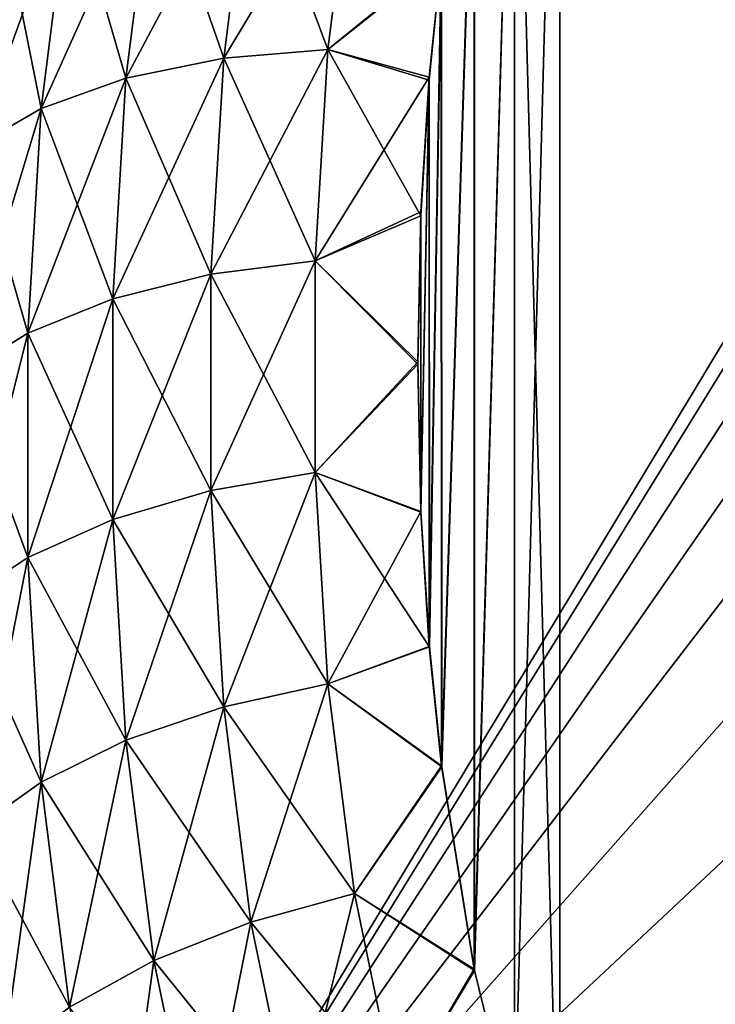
# Model space of a CAD drawing. Header units: millimetres. Extents: x -168 to 168, y -6 to 84.
# Tile 69 of 256: x -167.33 to -166.04, y 56.48 to 58.3. Entities that reach past the tile are written whole.
import ezdxf

# ---------------------------------------------------------------- set-up
doc = ezdxf.new("R2010")
doc.units = ezdxf.units.MM
doc.header["$LTSCALE"] = 65.185185
for name, color, linetype in [('685', 7, 'CONTINUOUS'), ('691', 7, 'CONTINUOUS'), ('692', 7, 'CONTINUOUS'), ('700', 7, 'CONTINUOUS'), ('701', 7, 'CONTINUOUS'), ('719', 7, 'CONTINUOUS'), ('725', 7, 'CONTINUOUS'), ('726', 7, 'CONTINUOUS'), ('734', 7, 'CONTINUOUS'), ('735', 7, 'CONTINUOUS')]:
    doc.layers.add(name, color=color, linetype=linetype)

msp = doc.modelspace()

# ---------------------------------------------------------------- linework, layer by layer
at = {"layer": '685', "linetype": 'Continuous'}
for points in [[(-166, 57.7437, -105.1681), (-166, 57.7437, -104.8319), (-167.3519, 55.5, -105), (-166, 57.7437, -105.1681)], [(-166, 57.7437, -104.8319), (-166, 57.6936, -104.4993), (-167.3519, 55.5, -105), (-166, 57.7437, -104.8319)], [(-166, 57.6936, -105.5007), (-166, 57.7437, -105.1681), (-167.3519, 55.5, -105), (-166, 57.6936, -105.5007)], [(-166, 57.6936, -104.4993), (-166, 57.5945, -104.178), (-167.3519, 55.5, -105), (-166, 57.6936, -104.4993)], [(-166, 57.5945, -105.822), (-166, 57.6936, -105.5007), (-167.3519, 55.5, -105), (-166, 57.5945, -105.822)], [(-166, 57.5945, -104.178), (-166, 57.4486, -103.875), (-167.3519, 55.5, -105), (-166, 57.5945, -104.178)], [(-166, 57.4486, -106.125), (-166, 57.5945, -105.822), (-167.3519, 55.5, -105), (-166, 57.4486, -106.125)], [(-166, 57.4486, -103.875), (-166, 57.2591, -103.5971), (-167.3519, 55.5, -105), (-166, 57.4486, -103.875)], [(-166, 57.2591, -106.4029), (-166, 57.4486, -106.125), (-167.3519, 55.5, -105), (-166, 57.2591, -106.4029)], [(-166, 57.2591, -103.5971), (-166, 57.0304, -103.3506), (-167.3519, 55.5, -105), (-166, 57.2591, -103.5971)], [(-166, 57.0304, -106.6494), (-166, 57.2591, -106.4029), (-167.3519, 55.5, -105), (-166, 57.0304, -106.6494)], [(-166, 57.0304, -103.3506), (-166, 56.7675, -103.141), (-167.3519, 55.5, -105), (-166, 57.0304, -103.3506)], [(-166, 56.7675, -106.859), (-166, 57.0304, -106.6494), (-167.3519, 55.5, -105), (-166, 56.7675, -106.859)], [(-166, 56.7675, -103.141), (-166, 56.4762, -102.9728), (-167.3519, 55.5, -105), (-166, 56.7675, -103.141)], [(-166, 56.4762, -107.0272), (-166, 56.7675, -106.859), (-167.3519, 55.5, -105), (-166, 56.4762, -107.0272)]]:
    msp.add_3dface(points, dxfattribs=at)
at = {"layer": '691', "linetype": 'Continuous'}
for points in [[(-166.8987, 58.6235, -108.1075), (-166.9488, 58.2257, -108.3372), (-167.078, 58.5962, -108.0095), (-166.8987, 58.6235, -108.1075)], [(-166.8987, 58.6235, -108.1075), (-166.7562, 58.2418, -108.3955), (-166.9488, 58.2257, -108.3372), (-166.8987, 58.6235, -108.1075)], [(-166.7074, 58.6294, -108.1717), (-166.7562, 58.2418, -108.3955), (-166.8987, 58.6235, -108.1075), (-166.7074, 58.6294, -108.1717)], [(-166.7562, 58.2418, -108.3955), (-166.7074, 58.6294, -108.1717), (-166.5468, 58.408, -108.321), (-166.7562, 58.2418, -108.3955)], [(-167.078, 58.5962, -108.0095), (-167.1293, 58.1888, -108.2447), (-167.2335, 58.5483, -107.8827), (-167.078, 58.5962, -108.0095)], [(-167.078, 58.5962, -108.0095), (-166.9488, 58.2257, -108.3372), (-167.1293, 58.1888, -108.2447), (-167.078, 58.5962, -108.0095)], [(-167.2335, 58.5483, -107.8827), (-167.2859, 58.1327, -108.1227), (-167.3562, 58.4837, -107.736), (-167.2335, 58.5483, -107.8827)], [(-167.2335, 58.5483, -107.8827), (-167.1293, 58.1888, -108.2447), (-167.2859, 58.1327, -108.1227), (-167.2335, 58.5483, -107.8827)], [(-167.3562, 58.4837, -107.736), (-167.2859, 58.1327, -108.1227), (-167.4095, 58.0614, -107.9798), (-167.3562, 58.4837, -107.736)], [(-166.5695, 58.1853, -108.4496), (-166.7562, 58.2418, -108.3955), (-166.5468, 58.408, -108.321), (-166.5695, 58.1853, -108.4496)], [(-166.7562, 58.2418, -108.3955), (-166.7796, 57.8514, -108.6209), (-166.9488, 58.2257, -108.3372), (-166.7562, 58.2418, -108.3955)], [(-166.7796, 57.8514, -108.6209), (-166.7562, 58.2418, -108.3955), (-166.5849, 57.9345, -108.5944), (-166.7796, 57.8514, -108.6209)], [(-166.5849, 57.9345, -108.5944), (-166.7562, 58.2418, -108.3955), (-166.5695, 58.1853, -108.4496), (-166.5849, 57.9345, -108.5944)], [(-166.9488, 58.2257, -108.3372), (-166.9728, 57.8264, -108.5678), (-167.1293, 58.1888, -108.2447), (-166.9488, 58.2257, -108.3372)], [(-166.9488, 58.2257, -108.3372), (-166.7796, 57.8514, -108.6209), (-166.9728, 57.8264, -108.5678), (-166.9488, 58.2257, -108.3372)], [(-167.1293, 58.1888, -108.2447), (-167.1538, 57.7811, -108.48), (-167.2859, 58.1327, -108.1227), (-167.1293, 58.1888, -108.2447)], [(-167.1293, 58.1888, -108.2447), (-166.9728, 57.8264, -108.5678), (-167.1538, 57.7811, -108.48), (-167.1293, 58.1888, -108.2447)], [(-167.2859, 58.1327, -108.1227), (-167.3107, 57.7177, -108.3623), (-167.4095, 58.0614, -107.9798), (-167.2859, 58.1327, -108.1227)], [(-167.2859, 58.1327, -108.1227), (-167.1538, 57.7811, -108.48), (-167.3107, 57.7177, -108.3623), (-167.2859, 58.1327, -108.1227)], [(-167.4095, 58.0614, -107.9798), (-167.3107, 57.7177, -108.3623), (-167.4347, 57.6408, -108.2227), (-167.4095, 58.0614, -107.9798)], [(-166.5903, 57.66, -108.7529), (-166.7796, 57.8514, -108.6209), (-166.5849, 57.9345, -108.5944), (-166.5903, 57.66, -108.7529)], [(-166.7796, 57.8514, -108.6209), (-166.7796, 57.4602, -108.8468), (-166.9728, 57.8264, -108.5678), (-166.7796, 57.8514, -108.6209)], [(-166.7796, 57.4602, -108.8468), (-166.7796, 57.8514, -108.6209), (-166.5903, 57.66, -108.7529), (-166.7796, 57.4602, -108.8468)], [(-166.9728, 57.8264, -108.5678), (-166.9728, 57.4266, -108.7986), (-167.1538, 57.7811, -108.48), (-166.9728, 57.8264, -108.5678)], [(-166.9728, 57.8264, -108.5678), (-166.7796, 57.4602, -108.8468), (-166.9728, 57.4266, -108.7986), (-166.9728, 57.8264, -108.5678)], [(-167.1538, 57.7811, -108.48), (-167.1538, 57.3733, -108.7155), (-167.3107, 57.7177, -108.3623), (-167.1538, 57.7811, -108.48)], [(-167.1538, 57.7811, -108.48), (-166.9728, 57.4266, -108.7986), (-167.1538, 57.3733, -108.7155), (-167.1538, 57.7811, -108.48)], [(-167.3107, 57.7177, -108.3623), (-167.3107, 57.303, -108.6017), (-167.4347, 57.6408, -108.2227), (-167.3107, 57.7177, -108.3623)], [(-167.3107, 57.7177, -108.3623), (-167.1538, 57.3733, -108.7155), (-167.3107, 57.303, -108.6017), (-167.3107, 57.7177, -108.3623)], [(-166.5846, 57.3868, -108.9107), (-166.7796, 57.4602, -108.8468), (-166.5903, 57.66, -108.7529), (-166.5846, 57.3868, -108.9107)], [(-167.4347, 57.6408, -108.2227), (-167.3107, 57.303, -108.6017), (-167.4347, 57.2206, -108.4653), (-167.4347, 57.6408, -108.2227)], [(-166.7796, 57.4602, -108.8468), (-166.7562, 57.0697, -109.0722), (-166.9728, 57.4266, -108.7986), (-166.7796, 57.4602, -108.8468)], [(-166.569, 57.1388, -109.0538), (-166.7796, 57.4602, -108.8468), (-166.5846, 57.3868, -108.9107), (-166.569, 57.1388, -109.0538)], [(-166.7562, 57.0697, -109.0722), (-166.7796, 57.4602, -108.8468), (-166.569, 57.1388, -109.0538), (-166.7562, 57.0697, -109.0722)], [(-166.9728, 57.4266, -108.7986), (-166.9488, 57.0273, -109.0291), (-167.1538, 57.3733, -108.7155), (-166.9728, 57.4266, -108.7986)], [(-166.9728, 57.4266, -108.7986), (-166.7562, 57.0697, -109.0722), (-166.9488, 57.0273, -109.0291), (-166.9728, 57.4266, -108.7986)], [(-167.1538, 57.3733, -108.7155), (-167.1293, 56.9656, -108.9509), (-167.3107, 57.303, -108.6017), (-167.1538, 57.3733, -108.7155)], [(-167.1538, 57.3733, -108.7155), (-166.9488, 57.0273, -109.0291), (-167.1293, 56.9656, -108.9509), (-167.1538, 57.3733, -108.7155)], [(-167.3107, 57.303, -108.6017), (-167.2859, 56.888, -108.8413), (-167.4347, 57.2206, -108.4653), (-167.3107, 57.303, -108.6017)], [(-167.3107, 57.303, -108.6017), (-167.1293, 56.9656, -108.9509), (-167.2859, 56.888, -108.8413), (-167.3107, 57.303, -108.6017)], [(-167.4347, 57.2206, -108.4653), (-167.2859, 56.888, -108.8413), (-167.4095, 56.7999, -108.7082), (-167.4347, 57.2206, -108.4653)], [(-166.5463, 56.9182, -109.1812), (-166.7562, 57.0697, -109.0722), (-166.569, 57.1388, -109.0538), (-166.5463, 56.9182, -109.1812)], [(-166.7562, 57.0697, -109.0722), (-166.7074, 56.6821, -109.296), (-166.9488, 57.0273, -109.0291), (-166.7562, 57.0697, -109.0722)], [(-166.7074, 56.6821, -109.296), (-166.7562, 57.0697, -109.0722), (-166.5463, 56.9182, -109.1812), (-166.7074, 56.6821, -109.296)], [(-166.9488, 57.0273, -109.0291), (-166.8987, 56.6294, -109.2588), (-167.1293, 56.9656, -108.9509), (-166.9488, 57.0273, -109.0291)], [(-166.9488, 57.0273, -109.0291), (-166.7074, 56.6821, -109.296), (-166.8987, 56.6294, -109.2588), (-166.9488, 57.0273, -109.0291)], [(-167.1293, 56.9656, -108.9509), (-167.078, 56.5582, -109.1861), (-167.2859, 56.888, -108.8413), (-167.1293, 56.9656, -108.9509)], [(-167.1293, 56.9656, -108.9509), (-166.8987, 56.6294, -109.2588), (-167.078, 56.5582, -109.1861), (-167.1293, 56.9656, -108.9509)], [(-166.4859, 56.5425, -109.3981), (-166.7074, 56.6821, -109.296), (-166.5463, 56.9182, -109.1812), (-166.4859, 56.5425, -109.3981)], [(-167.2859, 56.888, -108.8413), (-167.2335, 56.4724, -109.0813), (-167.4095, 56.7999, -108.7082), (-167.2859, 56.888, -108.8413)], [(-167.2859, 56.888, -108.8413), (-167.078, 56.5582, -109.1861), (-167.2335, 56.4724, -109.0813), (-167.2859, 56.888, -108.8413)], [(-167.4095, 56.7999, -108.7082), (-167.2335, 56.4724, -109.0813), (-167.3562, 56.3777, -108.9519), (-167.4095, 56.7999, -108.7082)], [(-166.7074, 56.6821, -109.296), (-166.6283, 56.3007, -109.5162), (-166.8987, 56.6294, -109.2588), (-166.7074, 56.6821, -109.296)], [(-166.6283, 56.3007, -109.5162), (-166.7074, 56.6821, -109.296), (-166.4859, 56.5425, -109.3981), (-166.6283, 56.3007, -109.5162)], [(-166.8987, 56.6294, -109.2588), (-166.8169, 56.235, -109.4866), (-167.078, 56.5582, -109.1861), (-166.8987, 56.6294, -109.2588)], [(-166.8987, 56.6294, -109.2588), (-166.6283, 56.3007, -109.5162), (-166.8169, 56.235, -109.4866), (-166.8987, 56.6294, -109.2588)], [(-167.078, 56.5582, -109.1861), (-166.9936, 56.1515, -109.4209), (-167.2335, 56.4724, -109.0813), (-167.078, 56.5582, -109.1861)], [(-167.078, 56.5582, -109.1861), (-166.8169, 56.235, -109.4866), (-166.9936, 56.1515, -109.4209), (-167.078, 56.5582, -109.1861)], [(-166.4118, 56.2401, -109.5727), (-166.6283, 56.3007, -109.5162), (-166.4859, 56.5425, -109.3981), (-166.4118, 56.2401, -109.5727)]]:
    msp.add_3dface(points, dxfattribs=at)
at = {"layer": '692', "linetype": 'Continuous'}
for points in [[(-166.3281, 59.3301, -107.7887), (-166.3281, 56, -109.7113), (-166.4118, 56.2401, -109.5727), (-166.3281, 59.3301, -107.7887)], [(-166.3281, 59.3301, -107.7887), (-166.4118, 56.2401, -109.5727), (-166.4117, 59.0903, -107.9272), (-166.3281, 59.3301, -107.7887)], [(-162, 59.3301, -107.7887), (-162, 56, -109.7113), (-166.3281, 56, -109.7113), (-162, 59.3301, -107.7887)], [(-166.3281, 59.3301, -107.7887), (-162, 59.3301, -107.7887), (-166.3281, 56, -109.7113), (-166.3281, 59.3301, -107.7887)], [(-166.4859, 56.5425, -109.3981), (-166.4861, 58.7868, -108.1024), (-166.4117, 59.0903, -107.9272), (-166.4859, 56.5425, -109.3981)], [(-166.4118, 56.2401, -109.5727), (-166.4859, 56.5425, -109.3981), (-166.4117, 59.0903, -107.9272), (-166.4118, 56.2401, -109.5727)], [(-166.5463, 56.9182, -109.1812), (-166.5468, 58.408, -108.321), (-166.4861, 58.7868, -108.1024), (-166.5463, 56.9182, -109.1812)], [(-166.4859, 56.5425, -109.3981), (-166.5463, 56.9182, -109.1812), (-166.4861, 58.7868, -108.1024), (-166.4859, 56.5425, -109.3981)], [(-166.569, 57.1388, -109.0538), (-166.5695, 58.1853, -108.4496), (-166.5468, 58.408, -108.321), (-166.569, 57.1388, -109.0538)], [(-166.5463, 56.9182, -109.1812), (-166.569, 57.1388, -109.0538), (-166.5468, 58.408, -108.321), (-166.5463, 56.9182, -109.1812)], [(-166.5846, 57.3868, -108.9107), (-166.5849, 57.9345, -108.5944), (-166.5695, 58.1853, -108.4496), (-166.5846, 57.3868, -108.9107)], [(-166.569, 57.1388, -109.0538), (-166.5846, 57.3868, -108.9107), (-166.5695, 58.1853, -108.4496), (-166.569, 57.1388, -109.0538)], [(-166.5846, 57.3868, -108.9107), (-166.5903, 57.66, -108.7529), (-166.5849, 57.9345, -108.5944), (-166.5846, 57.3868, -108.9107)]]:
    msp.add_3dface(points, dxfattribs=at)
at = {"layer": '700', "linetype": 'Continuous'}
for points in [[(-166.3281, 56, -100.2887), (-166.3281, 59.3301, -102.2113), (-166.4114, 59.0913, -102.0735), (-166.3281, 56, -100.2887)], [(-162, 56, -100.2887), (-162, 59.3301, -102.2113), (-166.3281, 59.3301, -102.2113), (-162, 56, -100.2887)], [(-162, 56, -100.2887), (-166.3281, 59.3301, -102.2113), (-166.3281, 56, -100.2887), (-162, 56, -100.2887)], [(-166.4856, 58.7893, -101.8991), (-166.4854, 56.54, -100.6004), (-166.4114, 59.0913, -102.0735), (-166.4856, 58.7893, -101.8991)], [(-166.4854, 56.54, -100.6004), (-166.4113, 56.2385, -100.4264), (-166.4114, 59.0913, -102.0735), (-166.4854, 56.54, -100.6004)], [(-166.4113, 56.2385, -100.4264), (-166.3281, 56, -100.2887), (-166.4114, 59.0913, -102.0735), (-166.4113, 56.2385, -100.4264)], [(-166.5462, 58.4125, -101.6816), (-166.5461, 56.9165, -100.8178), (-166.4856, 58.7893, -101.8991), (-166.5462, 58.4125, -101.6816)], [(-166.5461, 56.9165, -100.8178), (-166.4854, 56.54, -100.6004), (-166.4856, 58.7893, -101.8991), (-166.5461, 56.9165, -100.8178)], [(-166.569, 58.1909, -101.5536), (-166.5689, 57.1383, -100.9459), (-166.5462, 58.4125, -101.6816), (-166.569, 58.1909, -101.5536)], [(-166.5689, 57.1383, -100.9459), (-166.5461, 56.9165, -100.8178), (-166.5462, 58.4125, -101.6816), (-166.5689, 57.1383, -100.9459)], [(-166.5847, 57.9418, -101.4098), (-166.5846, 57.3878, -101.0899), (-166.569, 58.1909, -101.5536), (-166.5847, 57.9418, -101.4098)], [(-166.5846, 57.3878, -101.0899), (-166.5689, 57.1383, -100.9459), (-166.569, 58.1909, -101.5536), (-166.5846, 57.3878, -101.0899)], [(-166.5902, 57.6649, -101.2499), (-166.5846, 57.3878, -101.0899), (-166.5847, 57.9418, -101.4098), (-166.5902, 57.6649, -101.2499)]]:
    msp.add_3dface(points, dxfattribs=at)
at = {"layer": '701', "linetype": 'Continuous'}
for points in [[(-167.1294, 58.1888, -101.7554), (-166.8987, 58.6235, -101.8925), (-167.078, 58.5962, -101.9906), (-167.1294, 58.1888, -101.7554)], [(-166.9488, 58.2257, -101.6628), (-166.8987, 58.6235, -101.8925), (-167.1294, 58.1888, -101.7554), (-166.9488, 58.2257, -101.6628)], [(-166.7562, 58.2418, -101.6045), (-166.7074, 58.6294, -101.8283), (-166.9488, 58.2257, -101.6628), (-166.7562, 58.2418, -101.6045)], [(-166.9488, 58.2257, -101.6628), (-166.7074, 58.6294, -101.8283), (-166.8987, 58.6235, -101.8925), (-166.9488, 58.2257, -101.6628)], [(-166.7562, 58.2418, -101.6045), (-166.5462, 58.4125, -101.6816), (-166.7074, 58.6294, -101.8283), (-166.7562, 58.2418, -101.6045)], [(-167.1294, 58.1888, -101.7554), (-167.078, 58.5962, -101.9906), (-167.2859, 58.1327, -101.8773), (-167.1294, 58.1888, -101.7554)], [(-167.2859, 58.1327, -101.8773), (-167.078, 58.5962, -101.9906), (-167.2335, 58.5483, -102.1173), (-167.2859, 58.1327, -101.8773)], [(-167.3563, 58.4837, -102.264), (-167.4095, 58.0614, -102.0202), (-167.2335, 58.5483, -102.1173), (-167.3563, 58.4837, -102.264)], [(-167.4095, 58.0614, -102.0202), (-167.2859, 58.1327, -101.8773), (-167.2335, 58.5483, -102.1173), (-167.4095, 58.0614, -102.0202)], [(-166.569, 58.1909, -101.5536), (-166.5462, 58.4125, -101.6816), (-166.7562, 58.2418, -101.6045), (-166.569, 58.1909, -101.5536)], [(-166.9728, 57.8264, -101.4322), (-166.7562, 58.2418, -101.6045), (-166.9488, 58.2257, -101.6628), (-166.9728, 57.8264, -101.4322)], [(-166.7796, 57.8514, -101.3791), (-166.7562, 58.2418, -101.6045), (-166.9728, 57.8264, -101.4322), (-166.7796, 57.8514, -101.3791)], [(-166.7796, 57.8514, -101.3791), (-166.569, 58.1909, -101.5536), (-166.7562, 58.2418, -101.6045), (-166.7796, 57.8514, -101.3791)], [(-167.1538, 57.7811, -101.52), (-166.9488, 58.2257, -101.6628), (-167.1294, 58.1888, -101.7554), (-167.1538, 57.7811, -101.52)], [(-166.9728, 57.8264, -101.4322), (-166.9488, 58.2257, -101.6628), (-167.1538, 57.7811, -101.52), (-166.9728, 57.8264, -101.4322)], [(-167.1538, 57.7811, -101.52), (-167.1294, 58.1888, -101.7554), (-167.3108, 57.7177, -101.6377), (-167.1538, 57.7811, -101.52)], [(-167.3108, 57.7177, -101.6377), (-167.1294, 58.1888, -101.7554), (-167.2859, 58.1327, -101.8773), (-167.3108, 57.7177, -101.6377)], [(-166.5847, 57.9418, -101.4098), (-166.569, 58.1909, -101.5536), (-166.7796, 57.8514, -101.3791), (-166.5847, 57.9418, -101.4098)], [(-167.4095, 58.0614, -102.0202), (-167.4347, 57.6407, -101.7774), (-167.2859, 58.1327, -101.8773), (-167.4095, 58.0614, -102.0202)], [(-167.4347, 57.6407, -101.7774), (-167.3108, 57.7177, -101.6377), (-167.2859, 58.1327, -101.8773), (-167.4347, 57.6407, -101.7774)], [(-166.5902, 57.6649, -101.2499), (-166.5847, 57.9418, -101.4098), (-166.7796, 57.8514, -101.3791), (-166.5902, 57.6649, -101.2499)], [(-166.7796, 57.4602, -101.1532), (-166.7796, 57.8514, -101.3791), (-166.9728, 57.4266, -101.2014), (-166.7796, 57.4602, -101.1532)], [(-166.9728, 57.4266, -101.2014), (-166.7796, 57.8514, -101.3791), (-166.9728, 57.8264, -101.4322), (-166.9728, 57.4266, -101.2014)], [(-166.7796, 57.4602, -101.1532), (-166.5902, 57.6649, -101.2499), (-166.7796, 57.8514, -101.3791), (-166.7796, 57.4602, -101.1532)], [(-167.1538, 57.3733, -101.2845), (-166.9728, 57.8264, -101.4322), (-167.1538, 57.7811, -101.52), (-167.1538, 57.3733, -101.2845)], [(-166.9728, 57.4266, -101.2014), (-166.9728, 57.8264, -101.4322), (-167.1538, 57.3733, -101.2845), (-166.9728, 57.4266, -101.2014)], [(-167.3108, 57.303, -101.3983), (-167.1538, 57.7811, -101.52), (-167.3108, 57.7177, -101.6377), (-167.3108, 57.303, -101.3983)], [(-167.1538, 57.3733, -101.2845), (-167.1538, 57.7811, -101.52), (-167.3108, 57.303, -101.3983), (-167.1538, 57.3733, -101.2845)], [(-167.4347, 57.6407, -101.7774), (-167.4347, 57.2205, -101.5348), (-167.3108, 57.7177, -101.6377), (-167.4347, 57.6407, -101.7774)], [(-167.4347, 57.2205, -101.5348), (-167.3108, 57.303, -101.3983), (-167.3108, 57.7177, -101.6377), (-167.4347, 57.2205, -101.5348)], [(-166.5846, 57.3878, -101.0899), (-166.5902, 57.6649, -101.2499), (-166.7796, 57.4602, -101.1532), (-166.5846, 57.3878, -101.0899)], [(-166.9488, 57.0273, -100.9709), (-166.7796, 57.4602, -101.1532), (-166.9728, 57.4266, -101.2014), (-166.9488, 57.0273, -100.9709)], [(-166.7562, 57.0697, -100.9278), (-166.7796, 57.4602, -101.1532), (-166.9488, 57.0273, -100.9709), (-166.7562, 57.0697, -100.9278)], [(-166.7562, 57.0697, -100.9278), (-166.5846, 57.3878, -101.0899), (-166.7796, 57.4602, -101.1532), (-166.7562, 57.0697, -100.9278)], [(-167.1294, 56.9656, -101.0491), (-166.9728, 57.4266, -101.2014), (-167.1538, 57.3733, -101.2845), (-167.1294, 56.9656, -101.0491)], [(-166.9488, 57.0273, -100.9709), (-166.9728, 57.4266, -101.2014), (-167.1294, 56.9656, -101.0491), (-166.9488, 57.0273, -100.9709)], [(-166.5689, 57.1383, -100.9459), (-166.5846, 57.3878, -101.0899), (-166.7562, 57.0697, -100.9278), (-166.5689, 57.1383, -100.9459)], [(-167.2859, 56.888, -101.1587), (-167.1538, 57.3733, -101.2845), (-167.3108, 57.303, -101.3983), (-167.2859, 56.888, -101.1587)], [(-167.1294, 56.9656, -101.0491), (-167.1538, 57.3733, -101.2845), (-167.2859, 56.888, -101.1587), (-167.1294, 56.9656, -101.0491)], [(-167.4347, 57.2205, -101.5348), (-167.4095, 56.7998, -101.2919), (-167.3108, 57.303, -101.3983), (-167.4347, 57.2205, -101.5348)], [(-167.4095, 56.7998, -101.2919), (-167.2859, 56.888, -101.1587), (-167.3108, 57.303, -101.3983), (-167.4095, 56.7998, -101.2919)], [(-166.5461, 56.9165, -100.8178), (-166.5689, 57.1383, -100.9459), (-166.7562, 57.0697, -100.9278), (-166.5461, 56.9165, -100.8178)], [(-166.8987, 56.6294, -100.7412), (-166.7562, 57.0697, -100.9278), (-166.9488, 57.0273, -100.9709), (-166.8987, 56.6294, -100.7412)], [(-166.7074, 56.6821, -100.704), (-166.7562, 57.0697, -100.9278), (-166.8987, 56.6294, -100.7412), (-166.7074, 56.6821, -100.704)], [(-166.7074, 56.6821, -100.704), (-166.5461, 56.9165, -100.8178), (-166.7562, 57.0697, -100.9278), (-166.7074, 56.6821, -100.704)], [(-167.078, 56.5582, -100.8139), (-166.9488, 57.0273, -100.9709), (-167.1294, 56.9656, -101.0491), (-167.078, 56.5582, -100.8139)], [(-166.8987, 56.6294, -100.7412), (-166.9488, 57.0273, -100.9709), (-167.078, 56.5582, -100.8139), (-166.8987, 56.6294, -100.7412)], [(-167.2335, 56.4723, -100.9187), (-167.1294, 56.9656, -101.0491), (-167.2859, 56.888, -101.1587), (-167.2335, 56.4723, -100.9187)], [(-167.078, 56.5582, -100.8139), (-167.1294, 56.9656, -101.0491), (-167.2335, 56.4723, -100.9187), (-167.078, 56.5582, -100.8139)], [(-166.4854, 56.54, -100.6004), (-166.5461, 56.9165, -100.8178), (-166.7074, 56.6821, -100.704), (-166.4854, 56.54, -100.6004)], [(-167.4095, 56.7998, -101.2919), (-167.3563, 56.3776, -101.0481), (-167.2859, 56.888, -101.1587), (-167.4095, 56.7998, -101.2919)], [(-167.3563, 56.3776, -101.0481), (-167.2335, 56.4723, -100.9187), (-167.2859, 56.888, -101.1587), (-167.3563, 56.3776, -101.0481)], [(-166.8169, 56.235, -100.5134), (-166.7074, 56.6821, -100.704), (-166.8987, 56.6294, -100.7412), (-166.8169, 56.235, -100.5134)], [(-166.6283, 56.3007, -100.4838), (-166.7074, 56.6821, -100.704), (-166.8169, 56.235, -100.5134), (-166.6283, 56.3007, -100.4838)], [(-166.6283, 56.3007, -100.4838), (-166.4854, 56.54, -100.6004), (-166.7074, 56.6821, -100.704), (-166.6283, 56.3007, -100.4838)], [(-166.9937, 56.1515, -100.5791), (-166.8987, 56.6294, -100.7412), (-167.078, 56.5582, -100.8139), (-166.9937, 56.1515, -100.5791)], [(-166.8169, 56.235, -100.5134), (-166.8987, 56.6294, -100.7412), (-166.9937, 56.1515, -100.5791), (-166.8169, 56.235, -100.5134)], [(-167.1469, 56.0551, -100.6778), (-167.078, 56.5582, -100.8139), (-167.2335, 56.4723, -100.9187), (-167.1469, 56.0551, -100.6778)], [(-166.9937, 56.1515, -100.5791), (-167.078, 56.5582, -100.8139), (-167.1469, 56.0551, -100.6778), (-166.9937, 56.1515, -100.5791)], [(-166.4113, 56.2385, -100.4264), (-166.4854, 56.54, -100.6004), (-166.6283, 56.3007, -100.4838), (-166.4113, 56.2385, -100.4264)]]:
    msp.add_3dface(points, dxfattribs=at)
at = {"layer": '719', "linetype": 'Continuous'}
for points in [[(-166, 57.7437, 104.8319), (-166, 57.7437, 105.1681), (-167.3519, 55.5, 105), (-166, 57.7437, 104.8319)], [(-166, 57.7437, 105.1681), (-166, 57.6936, 105.5007), (-167.3519, 55.5, 105), (-166, 57.7437, 105.1681)], [(-166, 57.6936, 104.4993), (-166, 57.7437, 104.8319), (-167.3519, 55.5, 105), (-166, 57.6936, 104.4993)], [(-166, 57.6936, 105.5007), (-166, 57.5945, 105.822), (-167.3519, 55.5, 105), (-166, 57.6936, 105.5007)], [(-166, 57.5945, 104.178), (-166, 57.6936, 104.4993), (-167.3519, 55.5, 105), (-166, 57.5945, 104.178)], [(-166, 57.5945, 105.822), (-166, 57.4486, 106.125), (-167.3519, 55.5, 105), (-166, 57.5945, 105.822)], [(-166, 57.4486, 103.875), (-166, 57.5945, 104.178), (-167.3519, 55.5, 105), (-166, 57.4486, 103.875)], [(-166, 57.4486, 106.125), (-166, 57.2591, 106.4029), (-167.3519, 55.5, 105), (-166, 57.4486, 106.125)], [(-166, 57.2591, 103.5971), (-166, 57.4486, 103.875), (-167.3519, 55.5, 105), (-166, 57.2591, 103.5971)], [(-166, 57.2591, 106.4029), (-166, 57.0304, 106.6494), (-167.3519, 55.5, 105), (-166, 57.2591, 106.4029)], [(-166, 57.0304, 103.3506), (-166, 57.2591, 103.5971), (-167.3519, 55.5, 105), (-166, 57.0304, 103.3506)], [(-166, 57.0304, 106.6494), (-166, 56.7675, 106.859), (-167.3519, 55.5, 105), (-166, 57.0304, 106.6494)], [(-166, 56.7675, 103.141), (-166, 57.0304, 103.3506), (-167.3519, 55.5, 105), (-166, 56.7675, 103.141)], [(-166, 56.7675, 106.859), (-166, 56.4762, 107.0272), (-167.3519, 55.5, 105), (-166, 56.7675, 106.859)], [(-166, 56.4762, 102.9728), (-166, 56.7675, 103.141), (-167.3519, 55.5, 105), (-166, 56.4762, 102.9728)]]:
    msp.add_3dface(points, dxfattribs=at)
at = {"layer": '725', "linetype": 'Continuous'}
for points in [[(-166.8987, 58.6235, 101.8925), (-166.9488, 58.2257, 101.6628), (-167.078, 58.5962, 101.9905), (-166.8987, 58.6235, 101.8925)], [(-166.8987, 58.6235, 101.8925), (-166.7562, 58.2418, 101.6045), (-166.9488, 58.2257, 101.6628), (-166.8987, 58.6235, 101.8925)], [(-166.7074, 58.6294, 101.8283), (-166.7562, 58.2418, 101.6045), (-166.8987, 58.6235, 101.8925), (-166.7074, 58.6294, 101.8283)], [(-166.7562, 58.2418, 101.6045), (-166.7074, 58.6294, 101.8283), (-166.5468, 58.408, 101.679), (-166.7562, 58.2418, 101.6045)], [(-167.078, 58.5962, 101.9905), (-167.1293, 58.1888, 101.7553), (-167.2335, 58.5483, 102.1173), (-167.078, 58.5962, 101.9905)], [(-167.078, 58.5962, 101.9905), (-166.9488, 58.2257, 101.6628), (-167.1293, 58.1888, 101.7553), (-167.078, 58.5962, 101.9905)], [(-167.2335, 58.5483, 102.1173), (-167.2859, 58.1327, 101.8773), (-167.3562, 58.4837, 102.264), (-167.2335, 58.5483, 102.1173)], [(-167.2335, 58.5483, 102.1173), (-167.1293, 58.1888, 101.7553), (-167.2859, 58.1327, 101.8773), (-167.2335, 58.5483, 102.1173)], [(-167.3562, 58.4837, 102.264), (-167.2859, 58.1327, 101.8773), (-167.4095, 58.0614, 102.0202), (-167.3562, 58.4837, 102.264)], [(-166.5695, 58.1853, 101.5504), (-166.7562, 58.2418, 101.6045), (-166.5468, 58.408, 101.679), (-166.5695, 58.1853, 101.5504)], [(-166.7562, 58.2418, 101.6045), (-166.7796, 57.8514, 101.3791), (-166.9488, 58.2257, 101.6628), (-166.7562, 58.2418, 101.6045)], [(-166.7796, 57.8514, 101.3791), (-166.7562, 58.2418, 101.6045), (-166.5849, 57.9345, 101.4056), (-166.7796, 57.8514, 101.3791)], [(-166.5849, 57.9345, 101.4056), (-166.7562, 58.2418, 101.6045), (-166.5695, 58.1853, 101.5504), (-166.5849, 57.9345, 101.4056)], [(-166.9488, 58.2257, 101.6628), (-166.9728, 57.8264, 101.4322), (-167.1293, 58.1888, 101.7553), (-166.9488, 58.2257, 101.6628)], [(-166.9488, 58.2257, 101.6628), (-166.7796, 57.8514, 101.3791), (-166.9728, 57.8264, 101.4322), (-166.9488, 58.2257, 101.6628)], [(-167.1293, 58.1888, 101.7553), (-167.1538, 57.7811, 101.52), (-167.2859, 58.1327, 101.8773), (-167.1293, 58.1888, 101.7553)], [(-167.1293, 58.1888, 101.7553), (-166.9728, 57.8264, 101.4322), (-167.1538, 57.7811, 101.52), (-167.1293, 58.1888, 101.7553)], [(-167.2859, 58.1327, 101.8773), (-167.3107, 57.7177, 101.6377), (-167.4095, 58.0614, 102.0202), (-167.2859, 58.1327, 101.8773)], [(-167.2859, 58.1327, 101.8773), (-167.1538, 57.7811, 101.52), (-167.3107, 57.7177, 101.6377), (-167.2859, 58.1327, 101.8773)], [(-167.4095, 58.0614, 102.0202), (-167.3107, 57.7177, 101.6377), (-167.4347, 57.6408, 101.7773), (-167.4095, 58.0614, 102.0202)], [(-166.5903, 57.66, 101.2471), (-166.7796, 57.8514, 101.3791), (-166.5849, 57.9345, 101.4056), (-166.5903, 57.66, 101.2471)], [(-166.7796, 57.8514, 101.3791), (-166.7796, 57.4602, 101.1532), (-166.9728, 57.8264, 101.4322), (-166.7796, 57.8514, 101.3791)], [(-166.7796, 57.4602, 101.1532), (-166.7796, 57.8514, 101.3791), (-166.5903, 57.66, 101.2471), (-166.7796, 57.4602, 101.1532)], [(-166.9728, 57.8264, 101.4322), (-166.9728, 57.4266, 101.2014), (-167.1538, 57.7811, 101.52), (-166.9728, 57.8264, 101.4322)], [(-166.9728, 57.8264, 101.4322), (-166.7796, 57.4602, 101.1532), (-166.9728, 57.4266, 101.2014), (-166.9728, 57.8264, 101.4322)], [(-167.1538, 57.7811, 101.52), (-167.1538, 57.3733, 101.2845), (-167.3107, 57.7177, 101.6377), (-167.1538, 57.7811, 101.52)], [(-167.1538, 57.7811, 101.52), (-166.9728, 57.4266, 101.2014), (-167.1538, 57.3733, 101.2845), (-167.1538, 57.7811, 101.52)], [(-167.3107, 57.7177, 101.6377), (-167.3107, 57.303, 101.3983), (-167.4347, 57.6408, 101.7773), (-167.3107, 57.7177, 101.6377)], [(-167.3107, 57.7177, 101.6377), (-167.1538, 57.3733, 101.2845), (-167.3107, 57.303, 101.3983), (-167.3107, 57.7177, 101.6377)], [(-166.5846, 57.3868, 101.0893), (-166.7796, 57.4602, 101.1532), (-166.5903, 57.66, 101.2471), (-166.5846, 57.3868, 101.0893)], [(-167.4347, 57.6408, 101.7773), (-167.3107, 57.303, 101.3983), (-167.4347, 57.2206, 101.5347), (-167.4347, 57.6408, 101.7773)], [(-166.7796, 57.4602, 101.1532), (-166.7562, 57.0697, 100.9278), (-166.9728, 57.4266, 101.2014), (-166.7796, 57.4602, 101.1532)], [(-166.569, 57.1388, 100.9462), (-166.7796, 57.4602, 101.1532), (-166.5846, 57.3868, 101.0893), (-166.569, 57.1388, 100.9462)], [(-166.7562, 57.0697, 100.9278), (-166.7796, 57.4602, 101.1532), (-166.569, 57.1388, 100.9462), (-166.7562, 57.0697, 100.9278)], [(-166.9728, 57.4266, 101.2014), (-166.9488, 57.0273, 100.9709), (-167.1538, 57.3733, 101.2845), (-166.9728, 57.4266, 101.2014)], [(-166.9728, 57.4266, 101.2014), (-166.7562, 57.0697, 100.9278), (-166.9488, 57.0273, 100.9709), (-166.9728, 57.4266, 101.2014)], [(-167.1538, 57.3733, 101.2845), (-167.1293, 56.9656, 101.0491), (-167.3107, 57.303, 101.3983), (-167.1538, 57.3733, 101.2845)], [(-167.1538, 57.3733, 101.2845), (-166.9488, 57.0273, 100.9709), (-167.1293, 56.9656, 101.0491), (-167.1538, 57.3733, 101.2845)], [(-167.3107, 57.303, 101.3983), (-167.2859, 56.888, 101.1587), (-167.4347, 57.2206, 101.5347), (-167.3107, 57.303, 101.3983)], [(-167.3107, 57.303, 101.3983), (-167.1293, 56.9656, 101.0491), (-167.2859, 56.888, 101.1587), (-167.3107, 57.303, 101.3983)], [(-167.4347, 57.2206, 101.5347), (-167.2859, 56.888, 101.1587), (-167.4095, 56.7999, 101.2918), (-167.4347, 57.2206, 101.5347)], [(-166.5463, 56.9182, 100.8188), (-166.7562, 57.0697, 100.9278), (-166.569, 57.1388, 100.9462), (-166.5463, 56.9182, 100.8188)], [(-166.7562, 57.0697, 100.9278), (-166.7074, 56.6821, 100.704), (-166.9488, 57.0273, 100.9709), (-166.7562, 57.0697, 100.9278)], [(-166.7074, 56.6821, 100.704), (-166.7562, 57.0697, 100.9278), (-166.5463, 56.9182, 100.8188), (-166.7074, 56.6821, 100.704)], [(-166.9488, 57.0273, 100.9709), (-166.8987, 56.6294, 100.7412), (-167.1293, 56.9656, 101.0491), (-166.9488, 57.0273, 100.9709)], [(-166.9488, 57.0273, 100.9709), (-166.7074, 56.6821, 100.704), (-166.8987, 56.6294, 100.7412), (-166.9488, 57.0273, 100.9709)], [(-167.1293, 56.9656, 101.0491), (-167.078, 56.5582, 100.8139), (-167.2859, 56.888, 101.1587), (-167.1293, 56.9656, 101.0491)], [(-167.1293, 56.9656, 101.0491), (-166.8987, 56.6294, 100.7412), (-167.078, 56.5582, 100.8139), (-167.1293, 56.9656, 101.0491)], [(-166.4859, 56.5425, 100.6019), (-166.7074, 56.6821, 100.704), (-166.5463, 56.9182, 100.8188), (-166.4859, 56.5425, 100.6019)], [(-167.2859, 56.888, 101.1587), (-167.2335, 56.4724, 100.9187), (-167.4095, 56.7999, 101.2918), (-167.2859, 56.888, 101.1587)], [(-167.2859, 56.888, 101.1587), (-167.078, 56.5582, 100.8139), (-167.2335, 56.4724, 100.9187), (-167.2859, 56.888, 101.1587)], [(-167.4095, 56.7999, 101.2918), (-167.2335, 56.4724, 100.9187), (-167.3562, 56.3777, 101.0481), (-167.4095, 56.7999, 101.2918)], [(-166.7074, 56.6821, 100.704), (-166.6283, 56.3007, 100.4838), (-166.8987, 56.6294, 100.7412), (-166.7074, 56.6821, 100.704)], [(-166.6283, 56.3007, 100.4838), (-166.7074, 56.6821, 100.704), (-166.4859, 56.5425, 100.6019), (-166.6283, 56.3007, 100.4838)], [(-166.8987, 56.6294, 100.7412), (-166.8169, 56.235, 100.5134), (-167.078, 56.5582, 100.8139), (-166.8987, 56.6294, 100.7412)], [(-166.8987, 56.6294, 100.7412), (-166.6283, 56.3007, 100.4838), (-166.8169, 56.235, 100.5134), (-166.8987, 56.6294, 100.7412)], [(-167.078, 56.5582, 100.8139), (-166.9936, 56.1515, 100.5791), (-167.2335, 56.4724, 100.9187), (-167.078, 56.5582, 100.8139)], [(-167.078, 56.5582, 100.8139), (-166.8169, 56.235, 100.5134), (-166.9936, 56.1515, 100.5791), (-167.078, 56.5582, 100.8139)], [(-166.4118, 56.2401, 100.4273), (-166.6283, 56.3007, 100.4838), (-166.4859, 56.5425, 100.6019), (-166.4118, 56.2401, 100.4273)]]:
    msp.add_3dface(points, dxfattribs=at)
at = {"layer": '726', "linetype": 'Continuous'}
for points in [[(-166.3281, 59.3301, 102.2113), (-166.3281, 56, 100.2887), (-166.4118, 56.2401, 100.4273), (-166.3281, 59.3301, 102.2113)], [(-166.3281, 59.3301, 102.2113), (-166.4118, 56.2401, 100.4273), (-166.4117, 59.0903, 102.0728), (-166.3281, 59.3301, 102.2113)], [(-162, 59.3301, 102.2113), (-162, 56, 100.2887), (-166.3281, 56, 100.2887), (-162, 59.3301, 102.2113)], [(-166.3281, 59.3301, 102.2113), (-162, 59.3301, 102.2113), (-166.3281, 56, 100.2887), (-166.3281, 59.3301, 102.2113)], [(-166.4859, 56.5425, 100.6019), (-166.4861, 58.7868, 101.8976), (-166.4117, 59.0903, 102.0728), (-166.4859, 56.5425, 100.6019)], [(-166.4118, 56.2401, 100.4273), (-166.4859, 56.5425, 100.6019), (-166.4117, 59.0903, 102.0728), (-166.4118, 56.2401, 100.4273)], [(-166.5463, 56.9182, 100.8188), (-166.5468, 58.408, 101.679), (-166.4861, 58.7868, 101.8976), (-166.5463, 56.9182, 100.8188)], [(-166.4859, 56.5425, 100.6019), (-166.5463, 56.9182, 100.8188), (-166.4861, 58.7868, 101.8976), (-166.4859, 56.5425, 100.6019)], [(-166.569, 57.1388, 100.9462), (-166.5695, 58.1853, 101.5504), (-166.5468, 58.408, 101.679), (-166.569, 57.1388, 100.9462)], [(-166.5463, 56.9182, 100.8188), (-166.569, 57.1388, 100.9462), (-166.5468, 58.408, 101.679), (-166.5463, 56.9182, 100.8188)], [(-166.5846, 57.3868, 101.0893), (-166.5849, 57.9345, 101.4056), (-166.5695, 58.1853, 101.5504), (-166.5846, 57.3868, 101.0893)], [(-166.569, 57.1388, 100.9462), (-166.5846, 57.3868, 101.0893), (-166.5695, 58.1853, 101.5504), (-166.569, 57.1388, 100.9462)], [(-166.5846, 57.3868, 101.0893), (-166.5903, 57.66, 101.2471), (-166.5849, 57.9345, 101.4056), (-166.5846, 57.3868, 101.0893)]]:
    msp.add_3dface(points, dxfattribs=at)
at = {"layer": '734', "linetype": 'Continuous'}
for points in [[(-166.3281, 56, 109.7113), (-166.3281, 59.3301, 107.7887), (-166.4114, 59.0913, 107.9265), (-166.3281, 56, 109.7113)], [(-162, 56, 109.7113), (-162, 59.3301, 107.7887), (-166.3281, 59.3301, 107.7887), (-162, 56, 109.7113)], [(-162, 56, 109.7113), (-166.3281, 59.3301, 107.7887), (-166.3281, 56, 109.7113), (-162, 56, 109.7113)], [(-166.4856, 58.7893, 108.1009), (-166.4854, 56.54, 109.3996), (-166.4114, 59.0913, 107.9265), (-166.4856, 58.7893, 108.1009)], [(-166.4854, 56.54, 109.3996), (-166.4113, 56.2385, 109.5736), (-166.4114, 59.0913, 107.9265), (-166.4854, 56.54, 109.3996)], [(-166.4113, 56.2385, 109.5736), (-166.3281, 56, 109.7113), (-166.4114, 59.0913, 107.9265), (-166.4113, 56.2385, 109.5736)], [(-166.5462, 58.4125, 108.3184), (-166.5461, 56.9165, 109.1822), (-166.4856, 58.7893, 108.1009), (-166.5462, 58.4125, 108.3184)], [(-166.5461, 56.9165, 109.1822), (-166.4854, 56.54, 109.3996), (-166.4856, 58.7893, 108.1009), (-166.5461, 56.9165, 109.1822)], [(-166.569, 58.1909, 108.4464), (-166.5689, 57.1383, 109.0541), (-166.5462, 58.4125, 108.3184), (-166.569, 58.1909, 108.4464)], [(-166.5689, 57.1383, 109.0541), (-166.5461, 56.9165, 109.1822), (-166.5462, 58.4125, 108.3184), (-166.5689, 57.1383, 109.0541)], [(-166.5847, 57.9418, 108.5902), (-166.5846, 57.3878, 108.9101), (-166.569, 58.1909, 108.4464), (-166.5847, 57.9418, 108.5902)], [(-166.5846, 57.3878, 108.9101), (-166.5689, 57.1383, 109.0541), (-166.569, 58.1909, 108.4464), (-166.5846, 57.3878, 108.9101)], [(-166.5902, 57.6649, 108.7501), (-166.5846, 57.3878, 108.9101), (-166.5847, 57.9418, 108.5902), (-166.5902, 57.6649, 108.7501)]]:
    msp.add_3dface(points, dxfattribs=at)
at = {"layer": '735', "linetype": 'Continuous'}
for points in [[(-167.1294, 58.1888, 108.2446), (-166.8987, 58.6235, 108.1075), (-167.078, 58.5962, 108.0094), (-167.1294, 58.1888, 108.2446)], [(-166.9488, 58.2257, 108.3372), (-166.8987, 58.6235, 108.1075), (-167.1294, 58.1888, 108.2446), (-166.9488, 58.2257, 108.3372)], [(-166.7562, 58.2418, 108.3955), (-166.7074, 58.6294, 108.1717), (-166.9488, 58.2257, 108.3372), (-166.7562, 58.2418, 108.3955)], [(-166.9488, 58.2257, 108.3372), (-166.7074, 58.6294, 108.1717), (-166.8987, 58.6235, 108.1075), (-166.9488, 58.2257, 108.3372)], [(-166.7562, 58.2418, 108.3955), (-166.5462, 58.4125, 108.3184), (-166.7074, 58.6294, 108.1717), (-166.7562, 58.2418, 108.3955)], [(-167.1294, 58.1888, 108.2446), (-167.078, 58.5962, 108.0094), (-167.2859, 58.1327, 108.1227), (-167.1294, 58.1888, 108.2446)], [(-167.2859, 58.1327, 108.1227), (-167.078, 58.5962, 108.0094), (-167.2335, 58.5483, 107.8827), (-167.2859, 58.1327, 108.1227)], [(-167.3563, 58.4837, 107.736), (-167.4095, 58.0614, 107.9798), (-167.2335, 58.5483, 107.8827), (-167.3563, 58.4837, 107.736)], [(-167.4095, 58.0614, 107.9798), (-167.2859, 58.1327, 108.1227), (-167.2335, 58.5483, 107.8827), (-167.4095, 58.0614, 107.9798)], [(-166.569, 58.1909, 108.4464), (-166.5462, 58.4125, 108.3184), (-166.7562, 58.2418, 108.3955), (-166.569, 58.1909, 108.4464)], [(-166.9728, 57.8264, 108.5678), (-166.7562, 58.2418, 108.3955), (-166.9488, 58.2257, 108.3372), (-166.9728, 57.8264, 108.5678)], [(-166.7796, 57.8514, 108.6209), (-166.7562, 58.2418, 108.3955), (-166.9728, 57.8264, 108.5678), (-166.7796, 57.8514, 108.6209)], [(-166.7796, 57.8514, 108.6209), (-166.569, 58.1909, 108.4464), (-166.7562, 58.2418, 108.3955), (-166.7796, 57.8514, 108.6209)], [(-167.1538, 57.7811, 108.48), (-166.9488, 58.2257, 108.3372), (-167.1294, 58.1888, 108.2446), (-167.1538, 57.7811, 108.48)], [(-166.9728, 57.8264, 108.5678), (-166.9488, 58.2257, 108.3372), (-167.1538, 57.7811, 108.48), (-166.9728, 57.8264, 108.5678)], [(-167.1538, 57.7811, 108.48), (-167.1294, 58.1888, 108.2446), (-167.3108, 57.7177, 108.3623), (-167.1538, 57.7811, 108.48)], [(-167.3108, 57.7177, 108.3623), (-167.1294, 58.1888, 108.2446), (-167.2859, 58.1327, 108.1227), (-167.3108, 57.7177, 108.3623)], [(-166.5847, 57.9418, 108.5902), (-166.569, 58.1909, 108.4464), (-166.7796, 57.8514, 108.6209), (-166.5847, 57.9418, 108.5902)], [(-167.4095, 58.0614, 107.9798), (-167.4347, 57.6407, 108.2226), (-167.2859, 58.1327, 108.1227), (-167.4095, 58.0614, 107.9798)], [(-167.4347, 57.6407, 108.2226), (-167.3108, 57.7177, 108.3623), (-167.2859, 58.1327, 108.1227), (-167.4347, 57.6407, 108.2226)], [(-166.5902, 57.6649, 108.7501), (-166.5847, 57.9418, 108.5902), (-166.7796, 57.8514, 108.6209), (-166.5902, 57.6649, 108.7501)], [(-166.7796, 57.4602, 108.8468), (-166.7796, 57.8514, 108.6209), (-166.9728, 57.4266, 108.7986), (-166.7796, 57.4602, 108.8468)], [(-166.9728, 57.4266, 108.7986), (-166.7796, 57.8514, 108.6209), (-166.9728, 57.8264, 108.5678), (-166.9728, 57.4266, 108.7986)], [(-166.7796, 57.4602, 108.8468), (-166.5902, 57.6649, 108.7501), (-166.7796, 57.8514, 108.6209), (-166.7796, 57.4602, 108.8468)], [(-167.1538, 57.3733, 108.7155), (-166.9728, 57.8264, 108.5678), (-167.1538, 57.7811, 108.48), (-167.1538, 57.3733, 108.7155)], [(-166.9728, 57.4266, 108.7986), (-166.9728, 57.8264, 108.5678), (-167.1538, 57.3733, 108.7155), (-166.9728, 57.4266, 108.7986)], [(-167.3108, 57.303, 108.6017), (-167.1538, 57.7811, 108.48), (-167.3108, 57.7177, 108.3623), (-167.3108, 57.303, 108.6017)], [(-167.1538, 57.3733, 108.7155), (-167.1538, 57.7811, 108.48), (-167.3108, 57.303, 108.6017), (-167.1538, 57.3733, 108.7155)], [(-167.4347, 57.6407, 108.2226), (-167.4347, 57.2205, 108.4652), (-167.3108, 57.7177, 108.3623), (-167.4347, 57.6407, 108.2226)], [(-167.4347, 57.2205, 108.4652), (-167.3108, 57.303, 108.6017), (-167.3108, 57.7177, 108.3623), (-167.4347, 57.2205, 108.4652)], [(-166.5846, 57.3878, 108.9101), (-166.5902, 57.6649, 108.7501), (-166.7796, 57.4602, 108.8468), (-166.5846, 57.3878, 108.9101)], [(-166.9488, 57.0273, 109.0291), (-166.7796, 57.4602, 108.8468), (-166.9728, 57.4266, 108.7986), (-166.9488, 57.0273, 109.0291)], [(-166.7562, 57.0697, 109.0722), (-166.7796, 57.4602, 108.8468), (-166.9488, 57.0273, 109.0291), (-166.7562, 57.0697, 109.0722)], [(-166.7562, 57.0697, 109.0722), (-166.5846, 57.3878, 108.9101), (-166.7796, 57.4602, 108.8468), (-166.7562, 57.0697, 109.0722)], [(-167.1294, 56.9656, 108.9509), (-166.9728, 57.4266, 108.7986), (-167.1538, 57.3733, 108.7155), (-167.1294, 56.9656, 108.9509)], [(-166.9488, 57.0273, 109.0291), (-166.9728, 57.4266, 108.7986), (-167.1294, 56.9656, 108.9509), (-166.9488, 57.0273, 109.0291)], [(-166.5689, 57.1383, 109.0541), (-166.5846, 57.3878, 108.9101), (-166.7562, 57.0697, 109.0722), (-166.5689, 57.1383, 109.0541)], [(-167.2859, 56.888, 108.8413), (-167.1538, 57.3733, 108.7155), (-167.3108, 57.303, 108.6017), (-167.2859, 56.888, 108.8413)], [(-167.1294, 56.9656, 108.9509), (-167.1538, 57.3733, 108.7155), (-167.2859, 56.888, 108.8413), (-167.1294, 56.9656, 108.9509)], [(-167.4347, 57.2205, 108.4652), (-167.4095, 56.7998, 108.7081), (-167.3108, 57.303, 108.6017), (-167.4347, 57.2205, 108.4652)], [(-167.4095, 56.7998, 108.7081), (-167.2859, 56.888, 108.8413), (-167.3108, 57.303, 108.6017), (-167.4095, 56.7998, 108.7081)], [(-166.5461, 56.9165, 109.1822), (-166.5689, 57.1383, 109.0541), (-166.7562, 57.0697, 109.0722), (-166.5461, 56.9165, 109.1822)], [(-166.8987, 56.6294, 109.2588), (-166.7562, 57.0697, 109.0722), (-166.9488, 57.0273, 109.0291), (-166.8987, 56.6294, 109.2588)], [(-166.7074, 56.6821, 109.296), (-166.7562, 57.0697, 109.0722), (-166.8987, 56.6294, 109.2588), (-166.7074, 56.6821, 109.296)], [(-166.7074, 56.6821, 109.296), (-166.5461, 56.9165, 109.1822), (-166.7562, 57.0697, 109.0722), (-166.7074, 56.6821, 109.296)], [(-167.078, 56.5582, 109.1861), (-166.9488, 57.0273, 109.0291), (-167.1294, 56.9656, 108.9509), (-167.078, 56.5582, 109.1861)], [(-166.8987, 56.6294, 109.2588), (-166.9488, 57.0273, 109.0291), (-167.078, 56.5582, 109.1861), (-166.8987, 56.6294, 109.2588)], [(-167.2335, 56.4723, 109.0813), (-167.1294, 56.9656, 108.9509), (-167.2859, 56.888, 108.8413), (-167.2335, 56.4723, 109.0813)], [(-167.078, 56.5582, 109.1861), (-167.1294, 56.9656, 108.9509), (-167.2335, 56.4723, 109.0813), (-167.078, 56.5582, 109.1861)], [(-166.4854, 56.54, 109.3996), (-166.5461, 56.9165, 109.1822), (-166.7074, 56.6821, 109.296), (-166.4854, 56.54, 109.3996)], [(-167.4095, 56.7998, 108.7081), (-167.3563, 56.3776, 108.9519), (-167.2859, 56.888, 108.8413), (-167.4095, 56.7998, 108.7081)], [(-167.3563, 56.3776, 108.9519), (-167.2335, 56.4723, 109.0813), (-167.2859, 56.888, 108.8413), (-167.3563, 56.3776, 108.9519)], [(-166.8169, 56.235, 109.4866), (-166.7074, 56.6821, 109.296), (-166.8987, 56.6294, 109.2588), (-166.8169, 56.235, 109.4866)], [(-166.6283, 56.3007, 109.5162), (-166.7074, 56.6821, 109.296), (-166.8169, 56.235, 109.4866), (-166.6283, 56.3007, 109.5162)], [(-166.6283, 56.3007, 109.5162), (-166.4854, 56.54, 109.3996), (-166.7074, 56.6821, 109.296), (-166.6283, 56.3007, 109.5162)], [(-166.9937, 56.1515, 109.4209), (-166.8987, 56.6294, 109.2588), (-167.078, 56.5582, 109.1861), (-166.9937, 56.1515, 109.4209)], [(-166.8169, 56.235, 109.4866), (-166.8987, 56.6294, 109.2588), (-166.9937, 56.1515, 109.4209), (-166.8169, 56.235, 109.4866)], [(-167.1469, 56.0551, 109.3222), (-167.078, 56.5582, 109.1861), (-167.2335, 56.4723, 109.0813), (-167.1469, 56.0551, 109.3222)], [(-166.9937, 56.1515, 109.4209), (-167.078, 56.5582, 109.1861), (-167.1469, 56.0551, 109.3222), (-166.9937, 56.1515, 109.4209)], [(-166.4113, 56.2385, 109.5736), (-166.4854, 56.54, 109.3996), (-166.6283, 56.3007, 109.5162), (-166.4113, 56.2385, 109.5736)]]:
    msp.add_3dface(points, dxfattribs=at)

doc.saveas('drawing.dxf')
